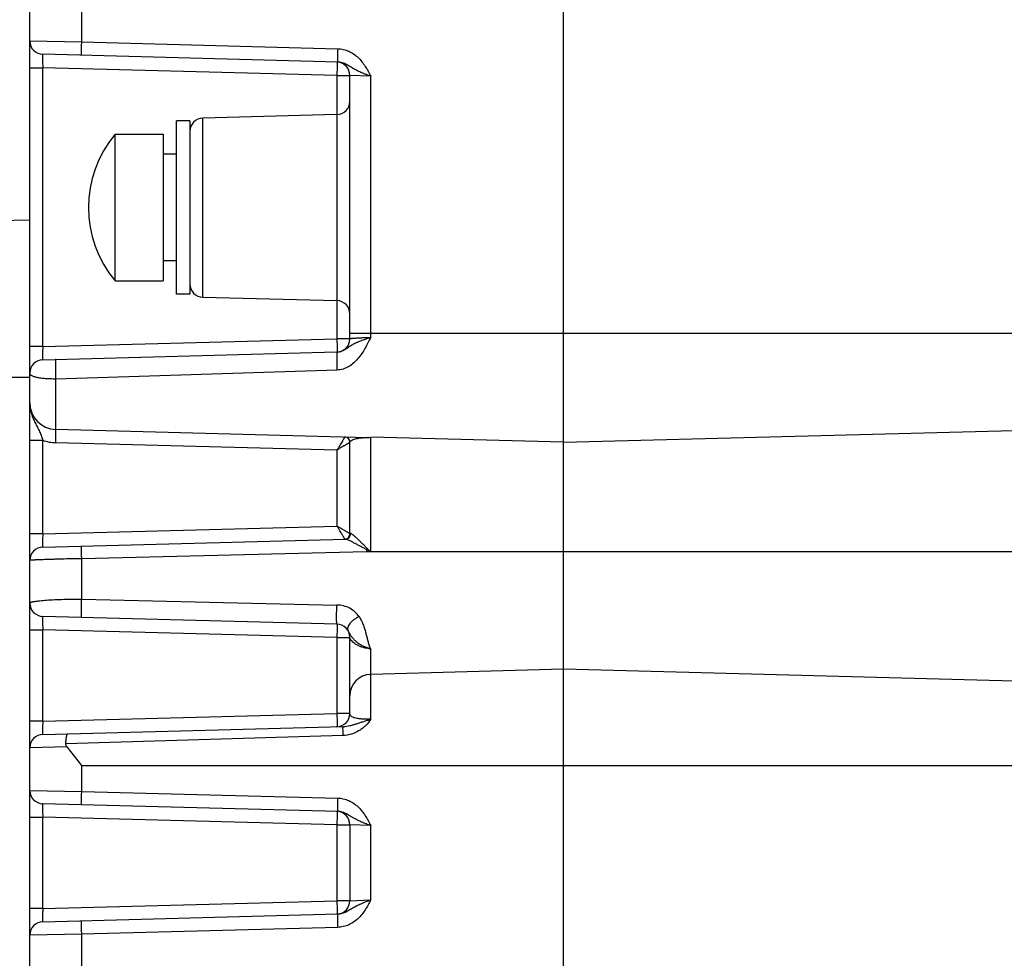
# Model space of a CAD drawing. Header units: inches. Extents: x 0 to 34, y 0 to 22.
# Tile 19 of 51: x 12 to 13.5, y 7.6 to 9. Entities that reach past the tile are written whole.
import ezdxf

# ---------------------------------------------------------------- set-up
doc = ezdxf.new("R2010")
doc.units = ezdxf.units.IN
doc.header["$LTSCALE"] = 1.87
doc.header["$MEASUREMENT"] = 0
doc.layers.get('0').update_dxf_attribs({"linetype": 'CONTINUOUS'})

msp = doc.modelspace()

# ---------------------------------------------------------------- linework, layer by layer
at = {"color": 7, "linetype": 'CONTINUOUS'}
for p, q in [((12.8126, 6.1579), (12.8126, 9.4612)), ((12.0252, 8.4451), (12.0252, 9.3256)), ((12.1019, 8.9773), (12.1019, 9.0432)), ((12.0252, 8.9788), (12.1019, 8.9773)), ((12.1019, 8.9773), (12.4796, 8.9674)), ((12.4796, 8.9477), (12.0444, 8.9591)), ((12.0252, 8.9394), (12.0444, 8.9394)), ((12.0444, 8.5282), (12.0444, 8.9394)), ((12.4785, 8.928), (12.0444, 8.9394)), ((12.4785, 8.928), (12.4785, 8.5395)), ((12.4785, 8.928), (12.4976, 8.928)), ((12.4976, 8.5395), (12.4976, 8.928)), ((12.5283, 8.9267), (12.4976, 8.928)), ((12.5283, 8.5415), (12.5283, 8.9267)), ((12.4785, 8.8703), (12.2806, 8.8651)), ((12.2806, 8.6009), (12.2806, 8.8651)), ((12.2417, 8.605), (12.2417, 8.8609)), ((12.2614, 8.8609), (12.2417, 8.8609)), ((12.2614, 8.8609), (12.2614, 8.605)), ((12.1512, 8.6247), (12.1512, 8.8412)), ((12.1512, 8.8412), (12.222, 8.8412)), ((12.222, 8.8412), (12.222, 8.6247)), ((12.2417, 8.8116), (12.222, 8.8116)), ((12.0252, 8.7142), (11.9502, 8.7129)), ((12.2417, 8.6543), (12.222, 8.6543)), ((12.1512, 8.6247), (12.222, 8.6247)), ((12.2614, 8.605), (12.2417, 8.605)), ((12.2806, 8.6009), (12.4785, 8.5957)), ((13.5803, 8.547), (12.4976, 8.547)), ((12.0444, 8.5282), (12.4785, 8.5395)), ((12.4976, 8.5395), (12.4785, 8.5395)), ((12.0444, 8.5282), (12.0252, 8.5282)), ((12.0444, 8.5085), (12.4785, 8.5199)), ((12.4785, 8.5199), (12.4784, 8.5198)), ((12.4785, 8.4933), (12.0635, 8.48)), ((11.3722, 8.4829), (12.0252, 8.4829)), ((12.0635, 8.4058), (12.0635, 8.48)), ((12.0252, 6.2936), (12.0252, 8.445)), ((12.0635, 8.4058), (12.5238, 8.3937)), ((12.8126, 8.3868), (13.5036, 8.4047)), ((12.0252, 8.3898), (12.0444, 8.3898)), ((12.0444, 8.2518), (12.0444, 8.3898)), ((12.4785, 8.3752), (12.0635, 8.3861)), ((12.4976, 8.2516), (12.4976, 8.3867)), ((12.5283, 8.2249), (12.5283, 8.3941)), ((12.8126, 8.3868), (12.5283, 8.3941)), ((12.4785, 8.3752), (12.4785, 8.2631)), ((12.0444, 8.2518), (12.4785, 8.2631)), ((12.0444, 8.2518), (12.0252, 8.2518)), ((12.0444, 8.2321), (12.491, 8.2438)), ((12.4976, 8.2516), (12.4985, 8.2519)), ((12.522, 8.2249), (12.1019, 8.2149)), ((12.5283, 8.2251), (12.5219, 8.2285)), ((12.5283, 8.2251), (12.522, 8.2249)), ((12.5232, 8.2301), (12.5283, 8.2251)), ((12.5764, 8.225), (12.5283, 8.225)), ((12.8126, 8.2249), (12.5764, 8.225)), ((13.7181, 8.2249), (12.8126, 8.2249)), ((12.1019, 8.1552), (12.1019, 8.2149)), ((12.1019, 8.1552), (12.4785, 8.1466)), ((12.4785, 8.1185), (12.0444, 8.1298)), ((12.0252, 8.1102), (12.0444, 8.1102)), ((12.0444, 7.9754), (12.0444, 8.1102)), ((12.4785, 8.0988), (12.0444, 8.1102)), ((12.4785, 8.0988), (12.4785, 7.9867)), ((12.4785, 8.0988), (12.4976, 8.0988)), ((12.4976, 7.9867), (12.4976, 8.0988)), ((12.5283, 7.9781), (12.5283, 8.0819)), ((12.8126, 8.0518), (12.5283, 8.0443)), ((13.7181, 8.0281), (12.8126, 8.0518)), ((12.0444, 7.9754), (12.4785, 7.9867)), ((12.4976, 7.9867), (12.4785, 7.9867)), ((12.0444, 7.9754), (12.0252, 7.9754)), ((12.0444, 7.9557), (12.4875, 7.9673)), ((12.4875, 7.9541), (12.0785, 7.942)), ((12.0803, 7.9371), (12.0252, 7.936)), ((12.1019, 7.91), (12.0803, 7.9371)), ((12.1019, 7.8716), (12.1019, 7.91)), ((12.1019, 7.91), (13.7181, 7.91)), ((12.0252, 7.8731), (12.1019, 7.8716)), ((12.1019, 7.8716), (12.4796, 7.8617)), ((12.4796, 7.842), (12.0444, 7.8534)), ((12.0252, 7.8338), (12.0444, 7.8338)), ((12.0444, 7.6989), (12.0444, 7.8338)), ((12.4785, 7.8224), (12.0444, 7.8338)), ((12.4785, 7.8224), (12.4785, 7.7103)), ((12.4785, 7.8224), (12.4976, 7.8224)), ((12.4976, 7.8224), (12.4976, 7.7103)), ((12.5283, 7.8211), (12.4976, 7.8224)), ((12.5283, 7.7116), (12.5283, 7.8211)), ((12.0444, 7.6989), (12.4785, 7.7103)), ((12.4976, 7.7103), (12.4785, 7.7103)), ((12.4976, 7.7103), (12.5283, 7.7116)), ((12.0444, 7.6989), (12.0252, 7.6989)), ((12.0444, 7.6793), (12.4796, 7.6907)), ((12.1019, 7.6611), (12.0252, 7.6596)), ((12.4796, 7.671), (12.1019, 7.6611)), ((12.1019, 7.5952), (12.1019, 7.6611))]:
    msp.add_line(p, q, dxfattribs=at)
for centre, radius, start, end in [((12.0449, 8.9788), 0.0197, 180, 268.5), ((12.4779, 8.928), 0.0197, 0, 85.3178), ((12.4779, 8.8899), 0.0197, 271.5, 360), ((12.2811, 8.8454), 0.0197, 91.5, 180), ((12.2804, 8.733), 0.1686, 140.0338, 219.9662), ((12.2811, 8.6205), 0.0197, 180, 268.5), ((12.4779, 8.576), 0.0197, 0, 88.5), ((12.4779, 8.5395), 0.0197, 271.5, 360), ((12.0449, 8.4888), 0.0197, 91.5, 180), ((12.9777, 8.5132), 0.4996, 181.4935, 182.2873), ((12.4792, 8.5001), 0.4162, 181.4843, 182.763), ((12.0646, 8.4451), 0.0394, 180, 268.5), ((12.0651, 8.4453), 0.0593, 249.4979, 268.4668), ((12.4898, 8.3867), 0.00787, 0, 88.5), ((12.4899, 8.3868), 0.00775, 21.0741, 22.062), ((12.4898, 8.3867), 0.00785, 14.6519, 21.0577), ((12.4897, 8.3867), 0.00795, 12.3693, 14.6618), ((12.4896, 8.3867), 0.00798, 7.4003, 12.3694), ((12.5172, 8.4565), 0.0633, 275.9605, 280.0758), ((12.4898, 8.2516), 0.00787, 271.5, 359.9973), ((12.4898, 8.2516), 0.00781, 271.5546, 278.9141), ((12.0449, 8.2124), 0.0197, 91.5, 180), ((12.4762, 8.2643), 0.0581, 321.9592, 324.0094), ((13.2645, 8.2443), 0.7427, 181.2244, 181.499), ((12.0449, 8.1495), 0.0197, 180, 268.5), ((12.4779, 8.0988), 0.0197, 0, 88.5), ((12.5291, 8.0128), 0.0315, 91.5, 180), ((12.4779, 7.9867), 0.0197, 271.5, 360), ((12.0449, 7.936), 0.0197, 91.5, 180), ((12.0449, 7.8731), 0.0197, 180, 268.5), ((12.4779, 7.8224), 0.0197, 0, 85.3178), ((12.4779, 7.7103), 0.0197, 274.6815, 360), ((12.0449, 7.6596), 0.0197, 91.5, 180)]:
    msp.add_arc(centre, radius, start, end, dxfattribs=at)
for points, knots in [([(12.1019, 8.9576), (12.1019, 8.9576), (12.1018, 8.9576), (12.1018, 8.9577), (12.1018, 8.9578), (12.1018, 8.958), (12.1017, 8.9584), (12.1017, 8.959), (12.1017, 8.9598), (12.1017, 8.9609), (12.1017, 8.962), (12.1016, 8.9634), (12.1017, 8.9649), (12.1017, 8.9671), (12.1017, 8.9701), (12.1018, 8.9736), (12.1018, 8.9761), (12.1019, 8.9773)], [0, 0, 0, 0, 0.001543, 0.004845, 0.010205, 0.017742, 0.039688, 0.071317, 0.113025, 0.164413, 0.224881, 0.293826, 0.370492, 0.453508, 0.632373, 0.818097, 1, 1, 1, 1]), ([(12.4796, 8.9674), (12.4795, 8.9661), (12.4794, 8.9636), (12.4794, 8.9599), (12.4793, 8.9566), (12.4793, 8.954), (12.4793, 8.9522), (12.4793, 8.9511), (12.4794, 8.9501), (12.4794, 8.9492), (12.4794, 8.9486), (12.4794, 8.9481), (12.4795, 8.9479), (12.4795, 8.9477), (12.4795, 8.9477), (12.4796, 8.9477)], [0, 0, 0, 0, 0.194803, 0.382108, 0.554727, 0.706037, 0.771853, 0.830244, 0.880656, 0.922606, 0.95571, 0.979622, 0.994182, 0.998027, 1, 1, 1, 1]), ([(12.4796, 8.9674), (12.4823, 8.9673), (12.4879, 8.9666), (12.4959, 8.9639), (12.5032, 8.9598), (12.5098, 8.9545), (12.5154, 8.9483), (12.5203, 8.9414), (12.5245, 8.9342), (12.527, 8.9292), (12.5283, 8.9267)], [0, 0, 0, 0, 0.124897, 0.249815, 0.374761, 0.49974, 0.62476, 0.749818, 0.874904, 1, 1, 1, 1]), ([(12.0444, 8.9591), (12.0443, 8.9591), (12.0443, 8.959), (12.0443, 8.959), (12.0443, 8.9589), (12.0442, 8.9586), (12.0442, 8.9582), (12.0442, 8.9575), (12.0442, 8.9567), (12.0441, 8.9557), (12.0441, 8.9546), (12.0441, 8.9528), (12.0441, 8.9502), (12.0442, 8.9468), (12.0443, 8.9432), (12.0443, 8.9407), (12.0444, 8.9394)], [0, 0, 0, 0, 0.001691, 0.005457, 0.011531, 0.019945, 0.04377, 0.07677, 0.118656, 0.169036, 0.227432, 0.293281, 0.444726, 0.617536, 0.805038, 1, 1, 1, 1]), ([(12.4785, 8.9477), (12.4785, 8.9477), (12.4785, 8.9477), (12.4785, 8.9476), (12.4785, 8.9475), (12.4786, 8.9472), (12.4786, 8.9468), (12.4786, 8.9462), (12.4786, 8.9453), (12.4787, 8.9443), (12.4787, 8.9432), (12.4787, 8.9419), (12.4787, 8.9405), (12.4787, 8.9384), (12.4786, 8.9355), (12.4785, 8.9318), (12.4785, 8.9293), (12.4785, 8.928)], [0, 0, 0, 0, 0.001758, 0.005583, 0.011715, 0.020187, 0.044123, 0.077218, 0.119173, 0.169592, 0.227995, 0.293823, 0.366445, 0.445164, 0.617816, 0.805156, 1, 1, 1, 1]), ([(12.5283, 8.9267), (12.526, 8.9275), (12.5216, 8.9292), (12.5152, 8.9318), (12.5091, 8.9345), (12.5034, 8.9375), (12.498, 8.9408), (12.4925, 8.9441), (12.4864, 8.9468), (12.4819, 8.9476), (12.4796, 8.9477)], [0, 0, 0, 0, 0.134735, 0.265529, 0.390189, 0.509326, 0.626064, 0.745593, 0.870325, 1, 1, 1, 1]), ([(12.5283, 8.5415), (12.5269, 8.5388), (12.5242, 8.5333), (12.5198, 8.5252), (12.5151, 8.5174), (12.5097, 8.5101), (12.5034, 8.5035), (12.4961, 8.4981), (12.4877, 8.4944), (12.4816, 8.4934), (12.4785, 8.4933)], [0, 0, 0, 0, 0.12639, 0.252246, 0.377358, 0.501697, 0.625524, 0.749436, 0.874173, 1, 1, 1, 1]), ([(12.4785, 8.5199), (12.481, 8.5199), (12.4857, 8.521), (12.4916, 8.5244), (12.4966, 8.528), (12.5018, 8.5312), (12.5075, 8.534), (12.5139, 8.5366), (12.5209, 8.5391), (12.5258, 8.5407), (12.5283, 8.5415)], [0, 0, 0, 0, 0.137651, 0.258747, 0.367988, 0.476219, 0.592047, 0.719005, 0.856313, 1, 1, 1, 1]), ([(12.4785, 8.5395), (12.4785, 8.5383), (12.4785, 8.5358), (12.4786, 8.5322), (12.4787, 8.5289), (12.4787, 8.5263), (12.4787, 8.5245), (12.4787, 8.5234), (12.4786, 8.5224), (12.4786, 8.5215), (12.4786, 8.5209), (12.4786, 8.5204), (12.4785, 8.5202), (12.4785, 8.52), (12.4785, 8.5199), (12.4785, 8.5199), (12.4785, 8.5199)], [0, 0, 0, 0, 0.192617, 0.377993, 0.549187, 0.699792, 0.765577, 0.824174, 0.875036, 0.917691, 0.951744, 0.976893, 0.986061, 0.992944, 0.997555, 1, 1, 1, 1]), ([(12.4976, 8.5395), (12.4976, 8.5396), (12.4977, 8.5396), (12.4979, 8.5397), (12.4983, 8.5398), (12.499, 8.5399), (12.5, 8.54), (12.5013, 8.5402), (12.5028, 8.5403), (12.5046, 8.5404), (12.5066, 8.5405), (12.5088, 8.5407), (12.5121, 8.5409), (12.5166, 8.5411), (12.5223, 8.5413), (12.5263, 8.5415), (12.5283, 8.5415)], [0, 0, 0, 0, 0.002227, 0.006261, 0.020967, 0.044806, 0.077673, 0.11931, 0.169355, 0.227362, 0.292804, 0.365082, 0.443532, 0.615997, 0.803815, 1, 1, 1, 1]), ([(12.0444, 8.5282), (12.0443, 8.5269), (12.0443, 8.5244), (12.0442, 8.5207), (12.0441, 8.5174), (12.0441, 8.5148), (12.0441, 8.513), (12.0441, 8.5119), (12.0442, 8.5109), (12.0442, 8.5101), (12.0442, 8.5094), (12.0442, 8.509), (12.0443, 8.5087), (12.0443, 8.5086), (12.0443, 8.5085), (12.0443, 8.5085), (12.0444, 8.5085)], [0, 0, 0, 0, 0.194962, 0.382464, 0.555274, 0.706719, 0.772568, 0.830964, 0.881344, 0.92323, 0.95623, 0.980055, 0.988469, 0.994543, 0.998309, 1, 1, 1, 1]), ([(12.4784, 8.5198), (12.4784, 8.5197), (12.4784, 8.5195), (12.4783, 8.5191), (12.4783, 8.5186), (12.4782, 8.5176), (12.4782, 8.5159), (12.4781, 8.5135), (12.4781, 8.5105), (12.4781, 8.506), (12.4782, 8.5025), (12.4783, 8.5002)], [0, 0, 0, 0, 0.012147, 0.03141, 0.058313, 0.093224, 0.187801, 0.314016, 0.46708, 0.639061, 1, 1, 1, 1]), ([(12.0635, 8.509), (12.0635, 8.509), (12.0634, 8.5089), (12.0634, 8.5087), (12.0633, 8.5083), (12.0633, 8.5078), (12.0632, 8.507), (12.0631, 8.5057), (12.0631, 8.5036), (12.063, 8.5006), (12.063, 8.497), (12.0631, 8.4932), (12.0631, 8.4906), (12.0632, 8.4893)], [0, 0, 0, 0, 0.004857, 0.015985, 0.034875, 0.062354, 0.098954, 0.145132, 0.265991, 0.421826, 0.60426, 0.801367, 1, 1, 1, 1]), ([(12.0635, 8.48), (12.0609, 8.48), (12.0559, 8.4801), (12.0486, 8.4804), (12.042, 8.4811), (12.0363, 8.482), (12.0322, 8.4831), (12.0296, 8.4842), (12.028, 8.4849), (12.0268, 8.4858), (12.0259, 8.4867), (12.0253, 8.4878), (12.0252, 8.4885), (12.0252, 8.4888)], [0, 0, 0, 0, 0.1881, 0.367206, 0.53053, 0.672615, 0.789837, 0.838592, 0.880765, 0.916867, 0.947764, 0.974807, 1, 1, 1, 1]), ([(12.0252, 8.445), (12.0252, 8.4426), (12.0255, 8.4377), (12.027, 8.4305), (12.0294, 8.4236), (12.0323, 8.417), (12.0356, 8.4105), (12.0384, 8.4051), (12.0405, 8.4006), (12.0419, 8.3971), (12.0432, 8.3935), (12.044, 8.391), (12.0444, 8.3898)], [0, 0, 0, 0, 0.12411, 0.247951, 0.371539, 0.494796, 0.617978, 0.742163, 0.805247, 0.869283, 0.934303, 1, 1, 1, 1]), ([(12.0635, 8.3861), (12.0636, 8.3873), (12.0636, 8.3897), (12.0637, 8.3933), (12.0637, 8.3962), (12.0637, 8.3984), (12.0637, 8.3999), (12.0637, 8.4013), (12.0637, 8.4025), (12.0637, 8.4035), (12.0637, 8.4043), (12.0637, 8.4049), (12.0636, 8.4053), (12.0636, 8.4056), (12.0636, 8.4057), (12.0636, 8.4057), (12.0635, 8.4058), (12.0635, 8.4058)], [0, 0, 0, 0, 0.181899, 0.367629, 0.546495, 0.629469, 0.706178, 0.775321, 0.835925, 0.887192, 0.928689, 0.960222, 0.982178, 0.98974, 0.995128, 0.99845, 1, 1, 1, 1]), ([(12.49, 8.3946), (12.49, 8.3946), (12.4899, 8.3945), (12.4899, 8.3944), (12.4898, 8.3942), (12.4897, 8.394), (12.4896, 8.3938), (12.4894, 8.3933), (12.489, 8.3927), (12.4885, 8.3918), (12.4879, 8.3907), (12.4872, 8.3895), (12.4861, 8.3877), (12.4846, 8.3852), (12.4826, 8.382), (12.4806, 8.3787), (12.4792, 8.3764), (12.4785, 8.3752)], [0, 0, 0, 0, 0.002358, 0.007334, 0.014987, 0.025282, 0.038161, 0.053548, 0.091501, 0.138354, 0.19323, 0.255225, 0.323436, 0.47511, 0.641962, 0.818528, 1, 1, 1, 1]), ([(12.4976, 8.3867), (12.4976, 8.3867), (12.4976, 8.3867), (12.4975, 8.3866), (12.4974, 8.3865), (12.4972, 8.3864), (12.4969, 8.3862), (12.4967, 8.3861), (12.4963, 8.3859), (12.4958, 8.3855), (12.495, 8.385), (12.494, 8.3844), (12.4928, 8.3837), (12.4915, 8.3829), (12.4901, 8.3821), (12.4881, 8.3809), (12.4853, 8.3793), (12.4819, 8.3773), (12.4796, 8.3759), (12.4785, 8.3752)], [0, 0, 0, 0, 0.001783, 0.006308, 0.013577, 0.023536, 0.036116, 0.051242, 0.068823, 0.088764, 0.1353, 0.18996, 0.251841, 0.320054, 0.393735, 0.472059, 0.639607, 0.817201, 1, 1, 1, 1]), ([(12.5237, 8.3935), (12.5226, 8.3935), (12.5205, 8.3934), (12.5176, 8.3932), (12.5151, 8.393), (12.5121, 8.3926), (12.5088, 8.392), (12.5052, 8.3912), (12.5026, 8.3904), (12.5009, 8.3897), (12.4998, 8.3891), (12.4989, 8.3886), (12.4982, 8.388), (12.4977, 8.3874), (12.4976, 8.3869), (12.4976, 8.3867)], [0, 0, 0, 0, 0.122231, 0.223867, 0.31321, 0.395151, 0.544387, 0.675505, 0.788488, 0.83748, 0.881015, 0.918795, 0.950705, 0.97716, 1, 1, 1, 1]), ([(12.5238, 8.3937), (12.5239, 8.3937), (12.5241, 8.3937), (12.5243, 8.3937), (12.5244, 8.3937), (12.5245, 8.3937), (12.5245, 8.3937), (12.5245, 8.3937), (12.5245, 8.3936), (12.5245, 8.3936), (12.5245, 8.3936), (12.5244, 8.3936), (12.5244, 8.3936), (12.5243, 8.3936), (12.5241, 8.3936), (12.5239, 8.3935), (12.5238, 8.3935), (12.5237, 8.3935)], [0, 0, 0, 0, 0.230749, 0.339443, 0.388209, 0.42938, 0.459785, 0.478228, 0.486363, 0.492252, 0.517516, 0.556325, 0.603195, 0.655093, 0.767587, 0.887803, 1, 1, 1, 1]), ([(12.49, 8.2438), (12.49, 8.2438), (12.49, 8.2438), (12.4899, 8.2439), (12.4898, 8.2441), (12.4897, 8.2443), (12.4896, 8.2446), (12.4894, 8.245), (12.489, 8.2457), (12.4885, 8.2466), (12.4879, 8.2476), (12.4872, 8.2488), (12.4864, 8.2501), (12.4855, 8.2516), (12.4843, 8.2536), (12.4826, 8.2563), (12.4806, 8.2597), (12.4792, 8.262), (12.4785, 8.2631)], [0, 0, 0, 0, 0.002354, 0.007317, 0.014964, 0.02526, 0.038145, 0.053542, 0.091515, 0.138383, 0.193258, 0.255242, 0.323446, 0.397013, 0.475123, 0.64197, 0.818532, 1, 1, 1, 1]), ([(12.4976, 8.2516), (12.4976, 8.2516), (12.4976, 8.2517), (12.4975, 8.2517), (12.4974, 8.2518), (12.4972, 8.252), (12.4969, 8.2521), (12.4967, 8.2523), (12.4963, 8.2525), (12.4958, 8.2528), (12.495, 8.2533), (12.494, 8.2539), (12.4928, 8.2546), (12.4915, 8.2554), (12.4901, 8.2563), (12.4886, 8.2572), (12.487, 8.2581), (12.4848, 8.2594), (12.4819, 8.2611), (12.4796, 8.2624), (12.4785, 8.2631)], [0, 0, 0, 0, 0.001833, 0.006383, 0.013661, 0.023618, 0.03619, 0.051303, 0.06887, 0.088798, 0.135314, 0.189972, 0.251863, 0.320078, 0.393752, 0.472073, 0.554275, 0.639619, 0.817207, 1, 1, 1, 1]), ([(12.0444, 8.2518), (12.0443, 8.2505), (12.0443, 8.248), (12.0442, 8.2443), (12.0441, 8.241), (12.0441, 8.2384), (12.0441, 8.2366), (12.0441, 8.2355), (12.0442, 8.2345), (12.0442, 8.2336), (12.0442, 8.233), (12.0442, 8.2326), (12.0443, 8.2323), (12.0443, 8.2322), (12.0443, 8.2321), (12.0443, 8.2321), (12.0444, 8.2321)], [0, 0, 0, 0, 0.194962, 0.382464, 0.555274, 0.706719, 0.772568, 0.830964, 0.881344, 0.92323, 0.95623, 0.980055, 0.988469, 0.994543, 0.998309, 1, 1, 1, 1]), ([(12.491, 8.2438), (12.492, 8.2438), (12.494, 8.2443), (12.4965, 8.2461), (12.4982, 8.2488), (12.4985, 8.2509), (12.4985, 8.2519)], [0, 0, 0, 0, 0.237095, 0.495724, 0.757062, 1, 1, 1, 1]), ([(12.5219, 8.2285), (12.5204, 8.2293), (12.5173, 8.2309), (12.5128, 8.2333), (12.5084, 8.2357), (12.5042, 8.238), (12.5002, 8.2401), (12.497, 8.2416), (12.4948, 8.2427), (12.4933, 8.2433), (12.4921, 8.2437), (12.4913, 8.2438), (12.491, 8.2438)], [0, 0, 0, 0, 0.150506, 0.298972, 0.444177, 0.584298, 0.716396, 0.835536, 0.887817, 0.933497, 0.97121, 1, 1, 1, 1]), ([(12.5232, 8.2301), (12.5219, 8.2314), (12.5194, 8.2338), (12.5158, 8.2374), (12.5122, 8.2409), (12.5088, 8.2442), (12.5056, 8.2472), (12.5031, 8.2493), (12.5013, 8.2507), (12.5002, 8.2514), (12.4993, 8.2518), (12.4987, 8.2519), (12.4985, 8.2519)], [0, 0, 0, 0, 0.158121, 0.313748, 0.465235, 0.610044, 0.744005, 0.859986, 0.908197, 0.948065, 0.97855, 1, 1, 1, 1]), ([(12.1019, 8.2149), (12.1018, 8.2161), (12.1018, 8.2184), (12.1017, 8.2218), (12.1017, 8.2246), (12.1017, 8.2267), (12.1017, 8.2281), (12.1017, 8.2294), (12.1017, 8.2305), (12.1017, 8.2315), (12.1017, 8.2322), (12.1017, 8.2328), (12.1018, 8.2332), (12.1018, 8.2334), (12.1018, 8.2335), (12.1018, 8.2336), (12.1019, 8.2336), (12.1019, 8.2336)], [0, 0, 0, 0, 0.185192, 0.372413, 0.550908, 0.633277, 0.709257, 0.777638, 0.837526, 0.888194, 0.929242, 0.960487, 0.982286, 0.989805, 0.995166, 0.998471, 1, 1, 1, 1]), ([(12.1019, 8.2149), (12.0968, 8.2148), (12.087, 8.2147), (12.0749, 8.2144), (12.0657, 8.2141), (12.0593, 8.2139), (12.0533, 8.2138), (12.0477, 8.2136), (12.0427, 8.2134), (12.0382, 8.2132), (12.0349, 8.2131), (12.0325, 8.213), (12.031, 8.2129), (12.0297, 8.2128), (12.0285, 8.2128), (12.0275, 8.2127), (12.0267, 8.2126), (12.0261, 8.2126), (12.0256, 8.2125), (12.0254, 8.2125), (12.0253, 8.2125), (12.0252, 8.2124), (12.0252, 8.2124), (12.0252, 8.2124)], [0, 0, 0, 0, 0.196018, 0.383988, 0.472699, 0.557071, 0.635562, 0.707725, 0.773405, 0.831894, 0.882393, 0.904447, 0.924275, 0.941814, 0.957053, 0.969991, 0.980627, 0.988958, 0.994963, 0.997086, 0.998623, 0.999578, 1, 1, 1, 1]), ([(12.0252, 8.1495), (12.0252, 8.1497), (12.0255, 8.1501), (12.026, 8.1503), (12.0267, 8.1506), (12.0275, 8.1509), (12.0285, 8.1511), (12.0296, 8.1514), (12.0315, 8.1518), (12.0342, 8.1522), (12.0397, 8.1529), (12.0479, 8.1537), (12.0593, 8.1545), (12.0724, 8.155), (12.0868, 8.1553), (12.0968, 8.1552), (12.1019, 8.1552)], [0, 0, 0, 0, 0.008285, 0.015038, 0.023852, 0.034804, 0.047919, 0.0632, 0.080632, 0.121833, 0.171243, 0.293153, 0.442538, 0.614405, 0.802607, 1, 1, 1, 1]), ([(12.1019, 8.1283), (12.1018, 8.1283), (12.1018, 8.1284), (12.1018, 8.1285), (12.1017, 8.1289), (12.1016, 8.1295), (12.1016, 8.1305), (12.1015, 8.1317), (12.1015, 8.1332), (12.1015, 8.135), (12.1015, 8.137), (12.1015, 8.1392), (12.1015, 8.1424), (12.1016, 8.1463), (12.1017, 8.1509), (12.1018, 8.1538), (12.1019, 8.1552)], [0, 0, 0, 0, 0.001776, 0.005227, 0.018707, 0.042153, 0.076371, 0.121843, 0.178328, 0.245196, 0.321008, 0.404002, 0.49191, 0.673001, 0.846574, 1, 1, 1, 1]), ([(12.4785, 8.1185), (12.4784, 8.1185), (12.4784, 8.1185), (12.4783, 8.1187), (12.4783, 8.1191), (12.4782, 8.1197), (12.4781, 8.1207), (12.4781, 8.122), (12.478, 8.1237), (12.478, 8.1256), (12.478, 8.1277), (12.478, 8.1301), (12.478, 8.1334), (12.4781, 8.1376), (12.4783, 8.1423), (12.4784, 8.1452), (12.4785, 8.1466)], [0, 0, 0, 0, 0.001847, 0.005349, 0.01898, 0.042755, 0.077572, 0.123976, 0.181705, 0.250066, 0.327458, 0.411914, 0.500926, 0.682312, 0.85284, 1, 1, 1, 1]), ([(12.5112, 8.1294), (12.5095, 8.1319), (12.5054, 8.1366), (12.4976, 8.1421), (12.4884, 8.1456), (12.4818, 8.1466), (12.4785, 8.1466)], [0, 0, 0, 0, 0.236654, 0.484399, 0.740042, 1, 1, 1, 1]), ([(12.0444, 8.1298), (12.0443, 8.1298), (12.0443, 8.1298), (12.0443, 8.1297), (12.0443, 8.1296), (12.0442, 8.1294), (12.0442, 8.1289), (12.0442, 8.1283), (12.0442, 8.1275), (12.0441, 8.1265), (12.0441, 8.1253), (12.0441, 8.1235), (12.0441, 8.121), (12.0442, 8.1176), (12.0443, 8.114), (12.0443, 8.1114), (12.0444, 8.1102)], [0, 0, 0, 0, 0.001691, 0.005457, 0.011531, 0.019945, 0.04377, 0.07677, 0.118656, 0.169036, 0.227432, 0.293281, 0.444726, 0.617536, 0.805038, 1, 1, 1, 1]), ([(12.5112, 8.1294), (12.51, 8.1288), (12.5075, 8.1276), (12.5038, 8.1252), (12.5004, 8.1225), (12.4976, 8.1194), (12.4954, 8.1164), (12.4943, 8.1135), (12.494, 8.1109), (12.4945, 8.1095), (12.4948, 8.1089)], [0, 0, 0, 0, 0.141614, 0.29579, 0.453609, 0.60383, 0.736075, 0.844499, 0.930075, 1, 1, 1, 1]), ([(12.5112, 8.1294), (12.5125, 8.1274), (12.5149, 8.1232), (12.5175, 8.1167), (12.5196, 8.1104), (12.5213, 8.1042), (12.5228, 8.0982), (12.5241, 8.0933), (12.5251, 8.0896), (12.5259, 8.0869), (12.5267, 8.0847), (12.5275, 8.0831), (12.528, 8.0823), (12.5283, 8.0819)], [0, 0, 0, 0, 0.143116, 0.280668, 0.412975, 0.540104, 0.662013, 0.778693, 0.835106, 0.890369, 0.944837, 0.972195, 1, 1, 1, 1]), ([(12.4785, 8.1185), (12.4785, 8.1185), (12.4785, 8.1184), (12.4785, 8.1184), (12.4785, 8.1182), (12.4786, 8.118), (12.4786, 8.1176), (12.4786, 8.1169), (12.4786, 8.1161), (12.4787, 8.1151), (12.4787, 8.114), (12.4787, 8.1127), (12.4787, 8.1112), (12.4787, 8.1091), (12.4786, 8.1062), (12.4785, 8.1026), (12.4785, 8.1001), (12.4785, 8.0988)], [0, 0, 0, 0, 0.001758, 0.005583, 0.011715, 0.020187, 0.044123, 0.077218, 0.119173, 0.169592, 0.227995, 0.293823, 0.366445, 0.445164, 0.617816, 0.805156, 1, 1, 1, 1]), ([(12.5283, 8.0819), (12.5276, 8.0821), (12.5262, 8.0824), (12.5245, 8.0829), (12.5232, 8.0834), (12.5223, 8.0837), (12.5214, 8.084), (12.5203, 8.0844), (12.5189, 8.085), (12.5169, 8.0858), (12.5146, 8.087), (12.512, 8.0886), (12.5098, 8.0902), (12.5077, 8.0918), (12.5052, 8.094), (12.5025, 8.0969), (12.4996, 8.1007), (12.4972, 8.1047), (12.4957, 8.1075), (12.4948, 8.1089)], [0, 0, 0, 0, 0.049215, 0.096026, 0.118542, 0.140543, 0.161901, 0.182602, 0.222564, 0.260582, 0.33148, 0.397153, 0.45907, 0.518019, 0.574658, 0.682771, 0.786236, 0.889326, 1, 1, 1, 1]), ([(12.5283, 8.0819), (12.5255, 8.0821), (12.5206, 8.0828), (12.5142, 8.0848), (12.5091, 8.087), (12.5051, 8.0894), (12.502, 8.0917), (12.5, 8.0937), (12.4988, 8.0954), (12.498, 8.0968), (12.4976, 8.098), (12.4976, 8.0988)], [0, 0, 0, 0, 0.224665, 0.4017, 0.546577, 0.669398, 0.7745, 0.863499, 0.90241, 0.937834, 1, 1, 1, 1]), ([(12.4785, 7.9867), (12.4785, 7.9854), (12.4785, 7.9829), (12.4786, 7.9793), (12.4787, 7.9764), (12.4787, 7.9743), (12.4787, 7.9729), (12.4787, 7.9716), (12.4787, 7.9704), (12.4786, 7.9694), (12.4786, 7.9686), (12.4786, 7.968), (12.4786, 7.9675), (12.4785, 7.9673), (12.4785, 7.9672), (12.4785, 7.9671), (12.4785, 7.967), (12.4785, 7.967)], [0, 0, 0, 0, 0.194844, 0.382184, 0.554836, 0.633555, 0.706177, 0.772005, 0.830408, 0.880827, 0.922782, 0.955877, 0.979813, 0.988285, 0.994417, 0.998242, 1, 1, 1, 1]), ([(12.5283, 7.9781), (12.5262, 7.9747), (12.5225, 7.97), (12.5165, 7.9647), (12.5097, 7.96), (12.5001, 7.9557), (12.4917, 7.9542), (12.4875, 7.9541)], [0, 0, 0, 0, 0.238573, 0.362412, 0.488229, 0.74308, 1, 1, 1, 1]), ([(12.4875, 7.9673), (12.491, 7.9674), (12.4961, 7.9681), (12.5028, 7.9699), (12.5078, 7.9715), (12.5128, 7.9732), (12.5171, 7.9746), (12.5205, 7.9757), (12.5231, 7.9765), (12.5257, 7.9773), (12.5274, 7.9778), (12.5283, 7.9781)], [0, 0, 0, 0, 0.242763, 0.366029, 0.490337, 0.615941, 0.74309, 0.807213, 0.871559, 0.935916, 1, 1, 1, 1]), ([(12.5283, 7.9781), (12.5257, 7.978), (12.5208, 7.9779), (12.5139, 7.9783), (12.5082, 7.979), (12.5039, 7.9801), (12.5008, 7.9814), (12.4988, 7.983), (12.4978, 7.9849), (12.4976, 7.9861), (12.4976, 7.9867)], [0, 0, 0, 0, 0.227132, 0.431399, 0.599221, 0.727669, 0.821893, 0.891601, 0.947901, 1, 1, 1, 1]), ([(12.0444, 7.9754), (12.0443, 7.9741), (12.0443, 7.9716), (12.0442, 7.9679), (12.0441, 7.9646), (12.0441, 7.962), (12.0441, 7.9602), (12.0441, 7.959), (12.0442, 7.958), (12.0442, 7.9572), (12.0442, 7.9566), (12.0442, 7.9562), (12.0443, 7.9559), (12.0443, 7.9558), (12.0443, 7.9557), (12.0443, 7.9557), (12.0444, 7.9557)], [0, 0, 0, 0, 0.194962, 0.382464, 0.555274, 0.706719, 0.772568, 0.830964, 0.881344, 0.92323, 0.95623, 0.980055, 0.988469, 0.994543, 0.998309, 1, 1, 1, 1]), ([(12.4875, 7.9541), (12.4875, 7.955), (12.4875, 7.9568), (12.4875, 7.9594), (12.4874, 7.9616), (12.4874, 7.9633), (12.4874, 7.9644), (12.4874, 7.9652), (12.4874, 7.9658), (12.4875, 7.9663), (12.4875, 7.9667), (12.4875, 7.967), (12.4875, 7.9671), (12.4875, 7.9672), (12.4875, 7.9673), (12.4875, 7.9673), (12.4875, 7.9673)], [0, 0, 0, 0, 0.210504, 0.404308, 0.576757, 0.723863, 0.786748, 0.842038, 0.88943, 0.92862, 0.959342, 0.98147, 0.98929, 0.994943, 0.998452, 1, 1, 1, 1]), ([(12.0785, 7.942), (12.0785, 7.9431), (12.0786, 7.945), (12.0788, 7.9478), (12.079, 7.9503), (12.0794, 7.9525), (12.0799, 7.9542), (12.0803, 7.9555), (12.0809, 7.9563), (12.0813, 7.9566), (12.0816, 7.9566), (12.0816, 7.9567)], [0, 0, 0, 0, 0.197376, 0.380642, 0.545213, 0.687211, 0.803676, 0.893271, 0.958066, 0.981816, 1, 1, 1, 1]), ([(12.0803, 7.9371), (12.0797, 7.9378), (12.079, 7.939), (12.0786, 7.9407), (12.0785, 7.9416), (12.0785, 7.942)], [0, 0, 0, 0, 0.5017, 0.751272, 1, 1, 1, 1]), ([(12.1019, 7.8519), (12.1019, 7.8519), (12.1018, 7.852), (12.1018, 7.852), (12.1018, 7.8521), (12.1018, 7.8523), (12.1017, 7.8528), (12.1017, 7.8534), (12.1017, 7.8542), (12.1017, 7.8552), (12.1017, 7.8564), (12.1016, 7.8577), (12.1017, 7.8592), (12.1017, 7.8615), (12.1017, 7.8644), (12.1018, 7.868), (12.1018, 7.8704), (12.1019, 7.8716)], [0, 0, 0, 0, 0.001543, 0.004845, 0.010205, 0.017742, 0.039688, 0.071317, 0.113025, 0.164413, 0.224881, 0.293826, 0.370492, 0.453508, 0.632373, 0.818097, 1, 1, 1, 1]), ([(12.4796, 7.8617), (12.4795, 7.8605), (12.4795, 7.8581), (12.4794, 7.8545), (12.4794, 7.8516), (12.4793, 7.8494), (12.4793, 7.8479), (12.4793, 7.8465), (12.4793, 7.8453), (12.4794, 7.8443), (12.4794, 7.8435), (12.4794, 7.8429), (12.4795, 7.8425), (12.4795, 7.8422), (12.4795, 7.8421), (12.4795, 7.8421), (12.4795, 7.842), (12.4796, 7.842)], [0, 0, 0, 0, 0.181898, 0.367629, 0.546495, 0.629469, 0.706178, 0.775321, 0.835925, 0.887192, 0.928689, 0.960223, 0.982179, 0.98974, 0.995127, 0.99845, 1, 1, 1, 1]), ([(12.4796, 7.8617), (12.4823, 7.8616), (12.4879, 7.8609), (12.4959, 7.8583), (12.5032, 7.8542), (12.5098, 7.8489), (12.5154, 7.8427), (12.5203, 7.8358), (12.5245, 7.8285), (12.527, 7.8236), (12.5283, 7.8211)], [0, 0, 0, 0, 0.124897, 0.249816, 0.374761, 0.49974, 0.62476, 0.749818, 0.874904, 1, 1, 1, 1]), ([(12.0444, 7.8534), (12.0443, 7.8534), (12.0443, 7.8534), (12.0443, 7.8533), (12.0443, 7.8532), (12.0442, 7.853), (12.0442, 7.8525), (12.0442, 7.8519), (12.0442, 7.8511), (12.0441, 7.8501), (12.0441, 7.8489), (12.0441, 7.8471), (12.0441, 7.8445), (12.0442, 7.8412), (12.0443, 7.8375), (12.0443, 7.835), (12.0444, 7.8338)], [0, 0, 0, 0, 0.001691, 0.005457, 0.011531, 0.019945, 0.04377, 0.07677, 0.118656, 0.169036, 0.227432, 0.293281, 0.444726, 0.617536, 0.805038, 1, 1, 1, 1]), ([(12.4785, 7.8421), (12.4785, 7.8421), (12.4785, 7.842), (12.4785, 7.842), (12.4785, 7.8418), (12.4786, 7.8416), (12.4786, 7.8412), (12.4786, 7.8405), (12.4786, 7.8397), (12.4787, 7.8387), (12.4787, 7.8375), (12.4787, 7.8362), (12.4787, 7.8348), (12.4787, 7.8327), (12.4786, 7.8298), (12.4785, 7.8262), (12.4785, 7.8237), (12.4785, 7.8224)], [0, 0, 0, 0, 0.001758, 0.005583, 0.011715, 0.020187, 0.044123, 0.077218, 0.119173, 0.169592, 0.227995, 0.293823, 0.366445, 0.445164, 0.617816, 0.805156, 1, 1, 1, 1]), ([(12.5283, 7.8211), (12.526, 7.8219), (12.5216, 7.8236), (12.5152, 7.8261), (12.5091, 7.8289), (12.5034, 7.8319), (12.498, 7.8351), (12.4925, 7.8384), (12.4864, 7.8411), (12.4819, 7.842), (12.4796, 7.842)], [0, 0, 0, 0, 0.134735, 0.265529, 0.390189, 0.509326, 0.626064, 0.745593, 0.870325, 1, 1, 1, 1]), ([(12.4785, 7.7103), (12.4785, 7.709), (12.4785, 7.7065), (12.4786, 7.7029), (12.4787, 7.7), (12.4787, 7.6979), (12.4787, 7.6964), (12.4787, 7.6951), (12.4787, 7.694), (12.4786, 7.693), (12.4786, 7.6922), (12.4786, 7.6915), (12.4786, 7.6911), (12.4785, 7.6909), (12.4785, 7.6907), (12.4785, 7.6907), (12.4785, 7.6906), (12.4785, 7.6906)], [0, 0, 0, 0, 0.194844, 0.382184, 0.554836, 0.633555, 0.706177, 0.772005, 0.830408, 0.880827, 0.922782, 0.955877, 0.979813, 0.988285, 0.994417, 0.998242, 1, 1, 1, 1]), ([(12.5283, 7.7116), (12.527, 7.7091), (12.5245, 7.7042), (12.5203, 7.6969), (12.5154, 7.69), (12.5098, 7.6838), (12.5032, 7.6785), (12.4959, 7.6744), (12.4879, 7.6718), (12.4823, 7.6711), (12.4796, 7.671)], [0, 0, 0, 0, 0.125096, 0.250182, 0.37524, 0.50026, 0.625239, 0.750184, 0.875103, 1, 1, 1, 1]), ([(12.4796, 7.6907), (12.4819, 7.6907), (12.4864, 7.6915), (12.4925, 7.6942), (12.498, 7.6976), (12.5034, 7.7008), (12.5091, 7.7038), (12.5152, 7.7065), (12.5216, 7.7091), (12.526, 7.7108), (12.5283, 7.7116)], [0, 0, 0, 0, 0.129677, 0.254406, 0.373934, 0.490677, 0.609815, 0.734472, 0.865266, 1, 1, 1, 1]), ([(12.0444, 7.6989), (12.0443, 7.6977), (12.0443, 7.6951), (12.0442, 7.6915), (12.0441, 7.6881), (12.0441, 7.6856), (12.0441, 7.6838), (12.0441, 7.6826), (12.0442, 7.6816), (12.0442, 7.6808), (12.0442, 7.6802), (12.0442, 7.6797), (12.0443, 7.6795), (12.0443, 7.6794), (12.0443, 7.6793), (12.0443, 7.6793), (12.0444, 7.6793)], [0, 0, 0, 0, 0.194962, 0.382464, 0.555274, 0.706719, 0.772568, 0.830964, 0.881344, 0.92323, 0.95623, 0.980055, 0.988469, 0.994543, 0.998309, 1, 1, 1, 1]), ([(12.4796, 7.6907), (12.4795, 7.6907), (12.4795, 7.6906), (12.4795, 7.6906), (12.4795, 7.6905), (12.4795, 7.6902), (12.4794, 7.6898), (12.4794, 7.6892), (12.4794, 7.6884), (12.4793, 7.6874), (12.4793, 7.6862), (12.4793, 7.6848), (12.4793, 7.6833), (12.4794, 7.6811), (12.4794, 7.6782), (12.4795, 7.6746), (12.4795, 7.6722), (12.4796, 7.671)], [0, 0, 0, 0, 0.00155, 0.004873, 0.01026, 0.017821, 0.039777, 0.071311, 0.112808, 0.164075, 0.224679, 0.293822, 0.370531, 0.453505, 0.632371, 0.818102, 1, 1, 1, 1]), ([(12.1019, 7.6611), (12.1018, 7.6623), (12.1018, 7.6647), (12.1017, 7.6683), (12.1017, 7.6712), (12.1017, 7.6734), (12.1016, 7.6749), (12.1017, 7.6763), (12.1017, 7.6775), (12.1017, 7.6785), (12.1017, 7.6793), (12.1017, 7.6799), (12.1018, 7.6803), (12.1018, 7.6806), (12.1018, 7.6807), (12.1018, 7.6807), (12.1019, 7.6808), (12.1019, 7.6808)], [0, 0, 0, 0, 0.181903, 0.367627, 0.546492, 0.629508, 0.706174, 0.77512, 0.835586, 0.886974, 0.928683, 0.960313, 0.982258, 0.989795, 0.995155, 0.998456, 1, 1, 1, 1])]:
    msp.add_open_spline(points, degree=3, knots=knots, dxfattribs=at)
msp.add_open_spline([(12.5238, 8.3935), (12.5238, 8.3935), (12.5238, 8.3935), (12.5237, 8.3935)], degree=3, dxfattribs=at)

doc.saveas('drawing.dxf')
